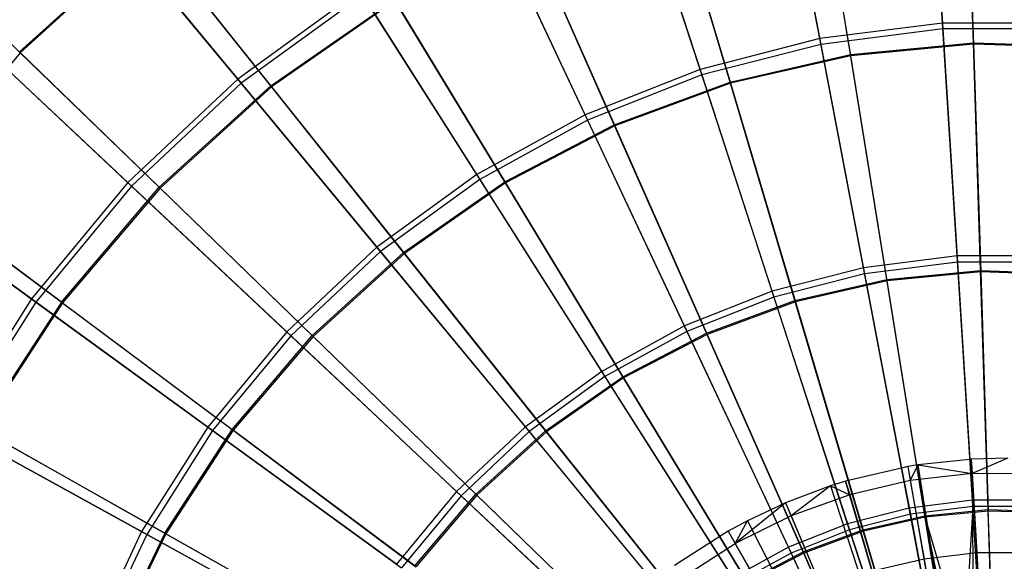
# Model space of a CAD drawing. Extents: x 0.2 to 40.1, y -6.7 to 6.7.
# Tile 92 of 256: x 3.622 to 5.181, y 4.153 to 5.01. Entities that reach past the tile are written whole.
import ezdxf

# ---------------------------------------------------------------- set-up
doc = ezdxf.new("R2010")
doc.units = 0
doc.header["$MEASUREMENT"] = 0
doc.layers.get('0').update_dxf_attribs({"color": 13, "linetype": 'CONTINUOUS'})

# ---------------------------------------------------------------- blocks, each defined once
blk = doc.blocks.new('SNOWBALL_XIV_PM3_STL')
at = {"color": 0}
for p, q in [((5.0832, 5.005, 11.5415), (5.0615, 5.3494, 11.7513)), ((5.0832, 5.005, 11.5415), (5.0615, 5.3494, 11.7513)), ((5.0621, 5.3409, 16.921), (5.0838, 4.9958, 17.1298)), ((5.0621, 5.3409, 16.921), (5.0838, 4.9958, 17.1298)), ((4.889, 4.9805, 11.5415), (4.8244, 5.3194, 11.7513)), ((4.889, 4.9805, 11.5415), (4.8244, 5.3194, 11.7513)), ((4.826, 5.3111, 16.921), (4.8908, 4.9714, 17.1298)), ((4.826, 5.3111, 16.921), (4.8908, 4.9714, 17.1298)), ((5.1322, 4.974, 11.5874), (5.1214, 5.3109, 11.7953)), ((5.1322, 4.974, 11.5874), (5.1214, 5.3109, 11.7953)), ((5.1214, 5.309, 16.877), (5.1322, 4.972, 17.0847)), ((5.1214, 5.309, 16.877), (5.1322, 4.972, 17.0847)), ((4.9376, 4.9553, 11.5874), (4.8839, 5.288, 11.7953)), ((4.9376, 4.9553, 11.5874), (4.8839, 5.288, 11.7953)), ((4.938, 4.9533, 17.0847), (4.8842, 5.2861, 16.877)), ((4.938, 4.9533, 17.0847), (4.8842, 5.2861, 16.877)), ((4.6995, 4.9318, 11.5415), (4.5929, 5.26, 11.7513)), ((4.6995, 4.9318, 11.5415), (4.5929, 5.26, 11.7513)), ((4.5955, 5.2519, 16.921), (4.7023, 4.9231, 17.1298)), ((4.5955, 5.2519, 16.921), (4.7023, 4.9231, 17.1298)), ((4.7471, 4.9118, 11.5874), (4.6512, 5.2349, 11.7953)), ((4.7471, 4.9118, 11.5874), (4.6512, 5.2349, 11.7953)), ((4.6517, 5.2331, 16.877), (4.7477, 4.9098, 17.0847)), ((4.6517, 5.2331, 16.877), (4.7477, 4.9098, 17.0847)), ((4.5175, 4.8597, 11.5415), (4.3706, 5.172, 11.7513)), ((4.5175, 4.8597, 11.5415), (4.3706, 5.172, 11.7513)), ((4.3742, 5.1643, 16.921), (4.5214, 4.8514, 17.1298)), ((4.3742, 5.1643, 16.921), (4.5214, 4.8514, 17.1298)), ((3.4266, 5.1488, 16.3422), (3.6234, 4.9582, 16.6281)), ((3.4266, 5.1488, 16.3422), (3.6234, 4.9582, 16.6281)), ((3.6222, 4.9594, 12.0444), (3.828, 5.1463, 12.0444)), ((3.6222, 4.9594, 12.0444), (3.828, 5.1463, 12.0444)), ((3.8291, 5.145, 16.6281), (3.6234, 4.9582, 16.6281)), ((3.8291, 5.145, 16.6281), (3.6234, 4.9582, 16.6281)), ((3.9678, 4.9163, 11.7513), (3.7667, 5.1593, 12.0036)), ((3.9678, 4.9163, 11.7513), (3.7667, 5.1593, 12.0036)), ((3.7716, 5.1534, 16.6698), (3.9732, 4.9098, 16.921)), ((3.7716, 5.1534, 16.6698), (3.9732, 4.9098, 16.921)), ((4.02, 4.9056, 11.7953), (3.828, 5.1463, 12.0444)), ((4.02, 4.9056, 11.7953), (3.828, 5.1463, 12.0444)), ((3.8291, 5.145, 16.6281), (4.0212, 4.9041, 16.877)), ((3.8291, 5.145, 16.6281), (4.0212, 4.9041, 16.877)), ((4.5637, 4.8443, 11.5874), (4.4273, 5.1525, 11.7953)), ((4.5637, 4.8443, 11.5874), (4.4273, 5.1525, 11.7953)), ((4.428, 5.1508, 16.877), (4.5645, 4.8424, 17.0847)), ((4.428, 5.1508, 16.877), (4.5645, 4.8424, 17.0847)), ((4.1611, 5.0568, 11.7513), (3.9678, 4.9163, 11.7513)), ((4.1611, 5.0568, 11.7513), (3.9678, 4.9163, 11.7513)), ((4.346, 4.7655, 11.5415), (4.1611, 5.0568, 11.7513)), ((4.346, 4.7655, 11.5415), (4.1611, 5.0568, 11.7513)), ((4.1657, 5.0497, 16.921), (3.9732, 4.9098, 16.921)), ((4.1657, 5.0497, 16.921), (3.9732, 4.9098, 16.921)), ((4.02, 4.9056, 11.7953), (4.2157, 5.0421, 11.7953)), ((4.02, 4.9056, 11.7953), (4.2157, 5.0421, 11.7953)), ((4.2167, 5.0405, 16.877), (4.0212, 4.9041, 16.877)), ((4.2167, 5.0405, 16.877), (4.0212, 4.9041, 16.877)), ((4.1657, 5.0497, 16.921), (4.351, 4.7577, 17.1298)), ((4.1657, 5.0497, 16.921), (4.351, 4.7577, 17.1298)), ((4.3904, 4.7539, 11.5874), (4.2157, 5.0421, 11.7953)), ((4.3904, 4.7539, 11.5874), (4.2157, 5.0421, 11.7953)), ((4.2167, 5.0405, 16.877), (4.3915, 4.7522, 17.0847)), ((4.2167, 5.0405, 16.877), (4.3915, 4.7522, 17.0847)), ((5.0832, 5.005, 11.5415), (4.889, 4.9805, 11.5415)), ((5.0832, 5.005, 11.5415), (4.889, 4.9805, 11.5415)), ((5.2789, 5.005, 11.5415), (5.0832, 5.005, 11.5415)), ((5.1064, 4.6366, 11.3774), (5.0832, 5.005, 11.5415)), ((5.1064, 4.6366, 11.3774), (5.0832, 5.005, 11.5415)), ((5.2789, 5.005, 11.5415), (5.0832, 5.005, 11.5415)), ((5.0838, 4.9958, 17.1298), (4.8908, 4.9714, 17.1298)), ((5.0838, 4.9958, 17.1298), (4.8908, 4.9714, 17.1298)), ((5.0838, 4.9958, 17.1298), (5.107, 4.6269, 17.2926)), ((5.2783, 4.9958, 17.1298), (5.0838, 4.9958, 17.1298)), ((5.0838, 4.9958, 17.1298), (5.107, 4.6269, 17.2926)), ((5.2783, 4.9958, 17.1298), (5.0838, 4.9958, 17.1298)), ((4.889, 4.9805, 11.5415), (4.6995, 4.9318, 11.5415)), ((4.889, 4.9805, 11.5415), (4.6995, 4.9318, 11.5415)), ((4.9582, 4.6179, 11.3774), (4.889, 4.9805, 11.5415)), ((4.9582, 4.6179, 11.3774), (4.889, 4.9805, 11.5415)), ((4.9376, 4.9553, 11.5874), (5.1322, 4.974, 11.5874)), ((4.9376, 4.9553, 11.5874), (5.1322, 4.974, 11.5874)), ((5.1437, 4.6135, 11.4239), (5.1322, 4.974, 11.5874)), ((5.1437, 4.6135, 11.4239), (5.1322, 4.974, 11.5874)), ((5.1322, 4.974, 11.5874), (5.3275, 4.9678, 11.5874)), ((5.1322, 4.974, 11.5874), (5.3275, 4.9678, 11.5874)), ((3.6234, 4.9582, 16.6281), (3.4433, 4.7466, 16.6281)), ((3.6234, 4.9582, 16.6281), (3.4433, 4.7466, 16.6281)), ((3.7935, 4.7527, 11.7513), (3.5636, 4.9686, 12.0036)), ((3.7935, 4.7527, 11.7513), (3.5636, 4.9686, 12.0036)), ((3.5692, 4.9633, 16.6698), (3.7997, 4.7469, 16.921)), ((3.5692, 4.9633, 16.6698), (3.7997, 4.7469, 16.921)), ((3.6222, 4.9594, 12.0444), (3.8434, 4.7452, 11.7953)), ((3.6222, 4.9594, 12.0444), (3.8434, 4.7452, 11.7953)), ((3.6234, 4.9582, 16.6281), (3.8447, 4.7439, 16.877)), ((3.6234, 4.9582, 16.6281), (3.8447, 4.7439, 16.877)), ((4.8908, 4.9714, 17.1298), (4.7023, 4.9231, 17.1298)), ((4.8908, 4.9714, 17.1298), (4.7023, 4.9231, 17.1298)), ((4.8908, 4.9714, 17.1298), (4.96, 4.6084, 17.2926)), ((4.8908, 4.9714, 17.1298), (4.96, 4.6084, 17.2926)), ((5.1322, 4.972, 17.0847), (4.938, 4.9533, 17.0847)), ((5.1322, 4.972, 17.0847), (4.938, 4.9533, 17.0847)), ((5.3273, 4.9658, 17.0847), (5.1322, 4.972, 17.0847)), ((5.1322, 4.972, 17.0847), (5.1438, 4.6114, 17.2479)), ((5.1322, 4.972, 17.0847), (5.1438, 4.6114, 17.2479)), ((5.3273, 4.9658, 17.0847), (5.1322, 4.972, 17.0847)), ((4.7471, 4.9118, 11.5874), (4.9376, 4.9553, 11.5874)), ((4.7471, 4.9118, 11.5874), (4.9376, 4.9553, 11.5874)), ((4.938, 4.9533, 17.0847), (4.7477, 4.9098, 17.0847)), ((4.938, 4.9533, 17.0847), (4.7477, 4.9098, 17.0847)), ((4.9952, 4.5992, 11.4239), (4.9376, 4.9553, 11.5874)), ((4.9952, 4.5992, 11.4239), (4.9376, 4.9553, 11.5874)), ((4.9956, 4.5971, 17.2479), (4.938, 4.9533, 17.0847)), ((4.9956, 4.5971, 17.2479), (4.938, 4.9533, 17.0847)), ((4.6995, 4.9318, 11.5415), (4.5175, 4.8597, 11.5415)), ((4.6995, 4.9318, 11.5415), (4.5175, 4.8597, 11.5415)), ((4.8135, 4.5808, 11.3774), (4.6995, 4.9318, 11.5415)), ((4.8135, 4.5808, 11.3774), (4.6995, 4.9318, 11.5415)), ((3.9678, 4.9163, 11.7513), (3.7935, 4.7527, 11.7513)), ((3.9678, 4.9163, 11.7513), (3.7935, 4.7527, 11.7513)), ((4.1877, 4.6504, 11.5415), (3.9678, 4.9163, 11.7513)), ((4.1877, 4.6504, 11.5415), (3.9678, 4.9163, 11.7513)), ((4.7023, 4.9231, 17.1298), (4.5214, 4.8514, 17.1298)), ((4.7023, 4.9231, 17.1298), (4.5214, 4.8514, 17.1298)), ((4.5637, 4.8443, 11.5874), (4.7471, 4.9118, 11.5874)), ((4.5637, 4.8443, 11.5874), (4.7471, 4.9118, 11.5874)), ((4.7023, 4.9231, 17.1298), (4.8165, 4.5715, 17.2926)), ((4.7023, 4.9231, 17.1298), (4.8165, 4.5715, 17.2926)), ((4.8497, 4.566, 11.4239), (4.7471, 4.9118, 11.5874)), ((4.8497, 4.566, 11.4239), (4.7471, 4.9118, 11.5874)), ((3.9732, 4.9098, 16.921), (3.7997, 4.7469, 16.921)), ((3.9732, 4.9098, 16.921), (3.7997, 4.7469, 16.921)), ((3.8434, 4.7452, 11.7953), (4.02, 4.9056, 11.7953)), ((3.8434, 4.7452, 11.7953), (4.02, 4.9056, 11.7953)), ((4.0212, 4.9041, 16.877), (3.8447, 4.7439, 16.877)), ((4.0212, 4.9041, 16.877), (3.8447, 4.7439, 16.877)), ((3.9732, 4.9098, 16.921), (4.1936, 4.6434, 17.1298)), ((3.9732, 4.9098, 16.921), (4.1936, 4.6434, 17.1298)), ((4.2301, 4.6421, 11.5874), (4.02, 4.9056, 11.7953)), ((4.2301, 4.6421, 11.5874), (4.02, 4.9056, 11.7953)), ((4.0212, 4.9041, 16.877), (4.2314, 4.6405, 17.0847)), ((4.0212, 4.9041, 16.877), (4.2314, 4.6405, 17.0847)), ((4.7477, 4.9098, 17.0847), (4.5645, 4.8424, 17.0847)), ((4.7477, 4.9098, 17.0847), (4.5645, 4.8424, 17.0847)), ((4.7477, 4.9098, 17.0847), (4.8504, 4.5639, 17.2479)), ((4.7477, 4.9098, 17.0847), (4.8504, 4.5639, 17.2479)), ((4.5175, 4.8597, 11.5415), (4.346, 4.7655, 11.5415)), ((4.5175, 4.8597, 11.5415), (4.346, 4.7655, 11.5415)), ((4.5214, 4.8514, 17.1298), (4.351, 4.7577, 17.1298)), ((4.5214, 4.8514, 17.1298), (4.351, 4.7577, 17.1298)), ((4.6747, 4.5258, 11.3774), (4.5175, 4.8597, 11.5415)), ((4.6747, 4.5258, 11.3774), (4.5175, 4.8597, 11.5415)), ((4.5214, 4.8514, 17.1298), (4.6788, 4.517, 17.2926)), ((4.5214, 4.8514, 17.1298), (4.6788, 4.517, 17.2926)), ((4.3904, 4.7539, 11.5874), (4.5637, 4.8443, 11.5874)), ((4.3904, 4.7539, 11.5874), (4.5637, 4.8443, 11.5874)), ((4.5645, 4.8424, 17.0847), (4.3915, 4.7522, 17.0847)), ((4.5645, 4.8424, 17.0847), (4.3915, 4.7522, 17.0847)), ((4.7097, 4.5145, 11.4239), (4.5637, 4.8443, 11.5874)), ((4.7097, 4.5145, 11.4239), (4.5637, 4.8443, 11.5874)), ((4.5645, 4.8424, 17.0847), (4.7106, 4.5125, 17.2479)), ((4.5645, 4.8424, 17.0847), (4.7106, 4.5125, 17.2479)), ((4.346, 4.7655, 11.5415), (4.1877, 4.6504, 11.5415)), ((4.346, 4.7655, 11.5415), (4.1877, 4.6504, 11.5415)), ((4.351, 4.7577, 17.1298), (4.1936, 4.6434, 17.1298)), ((4.351, 4.7577, 17.1298), (4.1936, 4.6434, 17.1298)), ((4.5438, 4.4538, 11.3774), (4.346, 4.7655, 11.5415)), ((4.5438, 4.4538, 11.3774), (4.346, 4.7655, 11.5415)), ((4.351, 4.7577, 17.1298), (4.549, 4.4456, 17.2926)), ((4.351, 4.7577, 17.1298), (4.549, 4.4456, 17.2926)), ((3.6411, 4.5685, 11.7513), (3.386, 4.7539, 12.0036)), ((3.6411, 4.5685, 11.7513), (3.386, 4.7539, 12.0036)), ((3.3922, 4.7494, 16.6698), (3.648, 4.5635, 16.921)), ((3.3922, 4.7494, 16.6698), (3.648, 4.5635, 16.921)), ((3.6887, 4.5635, 11.7953), (3.4419, 4.7476, 12.0444)), ((3.6887, 4.5635, 11.7953), (3.4419, 4.7476, 12.0444)), ((3.4433, 4.7466, 16.6281), (3.6902, 4.5624, 16.877)), ((3.4433, 4.7466, 16.6281), (3.6902, 4.5624, 16.877)), ((3.7935, 4.7527, 11.7513), (3.6411, 4.5685, 11.7513)), ((3.7935, 4.7527, 11.7513), (3.6411, 4.5685, 11.7513)), ((3.7997, 4.7469, 16.921), (3.648, 4.5635, 16.921)), ((3.7997, 4.7469, 16.921), (3.648, 4.5635, 16.921)), ((3.6887, 4.5635, 11.7953), (3.8434, 4.7452, 11.7953)), ((3.6887, 4.5635, 11.7953), (3.8434, 4.7452, 11.7953)), ((3.8447, 4.7439, 16.877), (3.6902, 4.5624, 16.877)), ((3.8447, 4.7439, 16.877), (3.6902, 4.5624, 16.877)), ((4.0451, 4.5165, 11.5415), (3.7935, 4.7527, 11.7513)), ((4.0451, 4.5165, 11.5415), (3.7935, 4.7527, 11.7513)), ((3.7997, 4.7469, 16.921), (4.0517, 4.5102, 17.1298)), ((3.7997, 4.7469, 16.921), (4.0517, 4.5102, 17.1298)), ((4.0855, 4.5107, 11.5874), (3.8434, 4.7452, 11.7953)), ((4.0855, 4.5107, 11.5874), (3.8434, 4.7452, 11.7953)), ((3.8447, 4.7439, 16.877), (4.0869, 4.5093, 17.0847)), ((3.8447, 4.7439, 16.877), (4.0869, 4.5093, 17.0847)), ((4.2301, 4.6421, 11.5874), (4.3904, 4.7539, 11.5874)), ((4.2301, 4.6421, 11.5874), (4.3904, 4.7539, 11.5874)), ((4.3915, 4.7522, 17.0847), (4.2314, 4.6405, 17.0847)), ((4.3915, 4.7522, 17.0847), (4.2314, 4.6405, 17.0847)), ((4.5774, 4.4455, 11.4239), (4.3904, 4.7539, 11.5874)), ((4.5774, 4.4455, 11.4239), (4.3904, 4.7539, 11.5874)), ((4.3915, 4.7522, 17.0847), (4.5785, 4.4436, 17.2479)), ((4.3915, 4.7522, 17.0847), (4.5785, 4.4436, 17.2479)), ((4.1877, 4.6504, 11.5415), (4.0451, 4.5165, 11.5415)), ((4.1877, 4.6504, 11.5415), (4.0451, 4.5165, 11.5415)), ((4.423, 4.3661, 11.3774), (4.1877, 4.6504, 11.5415)), ((4.423, 4.3661, 11.3774), (4.1877, 4.6504, 11.5415)), ((4.1936, 4.6434, 17.1298), (4.0517, 4.5102, 17.1298)), ((4.1936, 4.6434, 17.1298), (4.0517, 4.5102, 17.1298)), ((4.0855, 4.5107, 11.5874), (4.2301, 4.6421, 11.5874)), ((4.0855, 4.5107, 11.5874), (4.2301, 4.6421, 11.5874)), ((4.2314, 4.6405, 17.0847), (4.0869, 4.5093, 17.0847)), ((4.2314, 4.6405, 17.0847), (4.0869, 4.5093, 17.0847)), ((4.1936, 4.6434, 17.1298), (4.4292, 4.3586, 17.2926)), ((4.1936, 4.6434, 17.1298), (4.4292, 4.3586, 17.2926)), ((4.455, 4.3601, 11.4239), (4.2301, 4.6421, 11.5874)), ((4.455, 4.3601, 11.4239), (4.2301, 4.6421, 11.5874)), ((4.2314, 4.6405, 17.0847), (4.4564, 4.3584, 17.2479)), ((4.2314, 4.6405, 17.0847), (4.4564, 4.3584, 17.2479)), ((5.1064, 4.6366, 11.3774), (4.9582, 4.6179, 11.3774)), ((5.1064, 4.6366, 11.3774), (4.9582, 4.6179, 11.3774)), ((5.2557, 4.6366, 11.3774), (5.1064, 4.6366, 11.3774)), ((5.1307, 4.2504, 11.262), (5.1064, 4.6366, 11.3774)), ((5.2557, 4.6366, 11.3774), (5.1064, 4.6366, 11.3774)), ((5.1307, 4.2504, 11.262), (5.1064, 4.6366, 11.3774)), ((4.9582, 4.6179, 11.3774), (4.8135, 4.5808, 11.3774)), ((4.9582, 4.6179, 11.3774), (4.8135, 4.5808, 11.3774)), ((5.0307, 4.2377, 11.262), (4.9582, 4.6179, 11.3774)), ((5.0307, 4.2377, 11.262), (4.9582, 4.6179, 11.3774)), ((5.107, 4.6269, 17.2926), (4.96, 4.6084, 17.2926)), ((5.107, 4.6269, 17.2926), (4.96, 4.6084, 17.2926)), ((5.2551, 4.6269, 17.2926), (5.107, 4.6269, 17.2926)), ((5.107, 4.6269, 17.2926), (5.1266, 4.3147, 17.3851)), ((5.107, 4.6269, 17.2926), (5.1266, 4.3147, 17.3851)), ((5.2551, 4.6269, 17.2926), (5.107, 4.6269, 17.2926)), ((4.96, 4.6084, 17.2926), (4.8165, 4.5715, 17.2926)), ((4.96, 4.6084, 17.2926), (4.8165, 4.5715, 17.2926)), ((4.8497, 4.566, 11.4239), (4.9952, 4.5992, 11.4239)), ((4.8497, 4.566, 11.4239), (4.9952, 4.5992, 11.4239)), ((4.96, 4.6084, 17.2926), (5.0187, 4.3009, 17.3851)), ((4.96, 4.6084, 17.2926), (5.0187, 4.3009, 17.3851)), ((4.9952, 4.5992, 11.4239), (5.1437, 4.6135, 11.4239)), ((4.9952, 4.5992, 11.4239), (5.1437, 4.6135, 11.4239)), ((5.0556, 4.2255, 11.3075), (4.9952, 4.5992, 11.4239)), ((5.0556, 4.2255, 11.3075), (4.9952, 4.5992, 11.4239)), ((5.1438, 4.6114, 17.2479), (4.9956, 4.5971, 17.2479)), ((5.1438, 4.6114, 17.2479), (4.9956, 4.5971, 17.2479)), ((5.1559, 4.2352, 11.3075), (5.1437, 4.6135, 11.4239)), ((5.1559, 4.2352, 11.3075), (5.1437, 4.6135, 11.4239)), ((5.1437, 4.6135, 11.4239), (5.2929, 4.6087, 11.4239)), ((5.1437, 4.6135, 11.4239), (5.2929, 4.6087, 11.4239)), ((5.1438, 4.6114, 17.2479), (5.1559, 4.2329, 17.364)), ((5.2927, 4.6066, 17.2479), (5.1438, 4.6114, 17.2479)), ((5.1438, 4.6114, 17.2479), (5.1559, 4.2329, 17.364)), ((5.2927, 4.6066, 17.2479), (5.1438, 4.6114, 17.2479)), ((4.9956, 4.5971, 17.2479), (4.8504, 4.5639, 17.2479)), ((4.9956, 4.5971, 17.2479), (4.8504, 4.5639, 17.2479)), ((5.056, 4.2233, 17.364), (4.9956, 4.5971, 17.2479)), ((5.056, 4.2233, 17.364), (4.9956, 4.5971, 17.2479)), ((3.6411, 4.5685, 11.7513), (3.5131, 4.3667, 11.7513)), ((3.6411, 4.5685, 11.7513), (3.5131, 4.3667, 11.7513)), ((3.9203, 4.3657, 11.5415), (3.6411, 4.5685, 11.7513)), ((3.9203, 4.3657, 11.5415), (3.6411, 4.5685, 11.7513)), ((4.8135, 4.5808, 11.3774), (4.6747, 4.5258, 11.3774)), ((4.8135, 4.5808, 11.3774), (4.6747, 4.5258, 11.3774)), ((4.8165, 4.5715, 17.2926), (4.6788, 4.517, 17.2926)), ((4.8165, 4.5715, 17.2926), (4.6788, 4.517, 17.2926)), ((4.9331, 4.2127, 11.262), (4.8135, 4.5808, 11.3774)), ((4.9331, 4.2127, 11.262), (4.8135, 4.5808, 11.3774)), ((4.8165, 4.5715, 17.2926), (4.913, 4.2748, 17.385)), ((4.8165, 4.5715, 17.2926), (4.913, 4.2748, 17.385)), ((3.648, 4.5635, 16.921), (3.5205, 4.3626, 16.921)), ((3.648, 4.5635, 16.921), (3.5205, 4.3626, 16.921)), ((3.6887, 4.5635, 11.7953), (3.5585, 4.3635, 11.7953)), ((3.6887, 4.5635, 11.7953), (3.5585, 4.3635, 11.7953)), ((3.6902, 4.5624, 16.877), (3.5602, 4.3626, 16.877)), ((3.6902, 4.5624, 16.877), (3.5602, 4.3626, 16.877)), ((3.648, 4.5635, 16.921), (3.9277, 4.3603, 17.1298)), ((3.648, 4.5635, 16.921), (3.9277, 4.3603, 17.1298)), ((3.6887, 4.5635, 11.7953), (3.9588, 4.3619, 11.5874)), ((3.6887, 4.5635, 11.7953), (3.9588, 4.3619, 11.5874)), ((3.6902, 4.5624, 16.877), (3.9604, 4.3607, 17.0847)), ((3.6902, 4.5624, 16.877), (3.9604, 4.3607, 17.0847)), ((4.7097, 4.5145, 11.4239), (4.8497, 4.566, 11.4239)), ((4.7097, 4.5145, 11.4239), (4.8497, 4.566, 11.4239)), ((4.8504, 4.5639, 17.2479), (4.7106, 4.5125, 17.2479)), ((4.8504, 4.5639, 17.2479), (4.7106, 4.5125, 17.2479)), ((4.9574, 4.2031, 11.3075), (4.8497, 4.566, 11.4239)), ((4.9574, 4.2031, 11.3075), (4.8497, 4.566, 11.4239)), ((4.8504, 4.5639, 17.2479), (4.9581, 4.201, 17.364)), ((4.8504, 4.5639, 17.2479), (4.9581, 4.201, 17.364)), ((4.6747, 4.5258, 11.3774), (4.5438, 4.4538, 11.3774)), ((4.6747, 4.5258, 11.3774), (4.5438, 4.4538, 11.3774)), ((4.8395, 4.1756, 11.262), (4.6747, 4.5258, 11.3774)), ((4.8395, 4.1756, 11.262), (4.6747, 4.5258, 11.3774)), ((4.0451, 4.5165, 11.5415), (3.9203, 4.3657, 11.5415)), ((4.0451, 4.5165, 11.5415), (3.9203, 4.3657, 11.5415)), ((4.0517, 4.5102, 17.1298), (3.9277, 4.3603, 17.1298)), ((4.0517, 4.5102, 17.1298), (3.9277, 4.3603, 17.1298)), ((3.9588, 4.3619, 11.5874), (4.0855, 4.5107, 11.5874)), ((3.9588, 4.3619, 11.5874), (4.0855, 4.5107, 11.5874)), ((4.0869, 4.5093, 17.0847), (3.9604, 4.3607, 17.0847)), ((4.0869, 4.5093, 17.0847), (3.9604, 4.3607, 17.0847)), ((4.3141, 4.2638, 11.3774), (4.0451, 4.5165, 11.5415)), ((4.3141, 4.2638, 11.3774), (4.0451, 4.5165, 11.5415)), ((4.0517, 4.5102, 17.1298), (4.3212, 4.2572, 17.2926)), ((4.0517, 4.5102, 17.1298), (4.3212, 4.2572, 17.2926)), ((4.3446, 4.2598, 11.4239), (4.0855, 4.5107, 11.5874)), ((4.3446, 4.2598, 11.4239), (4.0855, 4.5107, 11.5874)), ((4.0869, 4.5093, 17.0847), (4.3461, 4.2583, 17.2479)), ((4.0869, 4.5093, 17.0847), (4.3461, 4.2583, 17.2479)), ((4.6788, 4.517, 17.2926), (4.549, 4.4456, 17.2926)), ((4.6788, 4.517, 17.2926), (4.549, 4.4456, 17.2926)), ((4.5774, 4.4455, 11.4239), (4.7097, 4.5145, 11.4239)), ((4.5774, 4.4455, 11.4239), (4.7097, 4.5145, 11.4239)), ((4.7106, 4.5125, 17.2479), (4.5785, 4.4436, 17.2479)), ((4.7106, 4.5125, 17.2479), (4.5785, 4.4436, 17.2479)), ((4.6788, 4.517, 17.2926), (4.8115, 4.235, 17.3849)), ((4.6788, 4.517, 17.2926), (4.8115, 4.235, 17.3849)), ((4.8629, 4.1683, 11.3075), (4.7097, 4.5145, 11.4239)), ((4.8629, 4.1683, 11.3075), (4.7097, 4.5145, 11.4239)), ((4.7106, 4.5125, 17.2479), (4.8638, 4.1663, 17.364)), ((4.7106, 4.5125, 17.2479), (4.8638, 4.1663, 17.364)), ((4.5438, 4.4538, 11.3774), (4.423, 4.3661, 11.3774)), ((4.5438, 4.4538, 11.3774), (4.423, 4.3661, 11.3774)), ((4.549, 4.4456, 17.2926), (4.4292, 4.3586, 17.2926)), ((4.549, 4.4456, 17.2926), (4.4292, 4.3586, 17.2926)), ((4.455, 4.3601, 11.4239), (4.5774, 4.4455, 11.4239)), ((4.455, 4.3601, 11.4239), (4.5774, 4.4455, 11.4239)), ((4.5785, 4.4436, 17.2479), (4.4564, 4.3584, 17.2479)), ((4.5785, 4.4436, 17.2479), (4.4564, 4.3584, 17.2479)), ((4.7512, 4.1271, 11.262), (4.5438, 4.4538, 11.3774)), ((4.7512, 4.1271, 11.262), (4.5438, 4.4538, 11.3774)), ((4.549, 4.4456, 17.2926), (4.7566, 4.1186, 17.4067)), ((4.549, 4.4456, 17.2926), (4.7566, 4.1186, 17.4067)), ((4.7737, 4.1217, 11.3075), (4.5774, 4.4455, 11.4239)), ((4.7737, 4.1217, 11.3075), (4.5774, 4.4455, 11.4239)), ((4.5785, 4.4436, 17.2479), (4.7748, 4.1198, 17.364)), ((4.5785, 4.4436, 17.2479), (4.7748, 4.1198, 17.364)), ((3.8155, 4.2004, 11.5415), (3.5131, 4.3667, 11.7513)), ((3.8155, 4.2004, 11.5415), (3.5131, 4.3667, 11.7513)), ((3.9203, 4.3657, 11.5415), (3.8155, 4.2004, 11.5415)), ((3.9203, 4.3657, 11.5415), (3.8155, 4.2004, 11.5415)), ((4.2189, 4.1487, 11.3774), (3.9203, 4.3657, 11.5415)), ((4.2189, 4.1487, 11.3774), (3.9203, 4.3657, 11.5415)), ((4.423, 4.3661, 11.3774), (4.3141, 4.2638, 11.3774)), ((4.423, 4.3661, 11.3774), (4.3141, 4.2638, 11.3774)), ((4.6697, 4.0679, 11.262), (4.423, 4.3661, 11.3774)), ((4.6697, 4.0679, 11.262), (4.423, 4.3661, 11.3774)), ((3.5205, 4.3626, 16.921), (3.8235, 4.196, 17.1298)), ((3.5205, 4.3626, 16.921), (3.8235, 4.196, 17.1298)), ((3.8522, 4.1981, 11.5874), (3.5585, 4.3635, 11.7953)), ((3.8522, 4.1981, 11.5874), (3.5585, 4.3635, 11.7953)), ((3.5602, 4.3626, 16.877), (3.8539, 4.1971, 17.0847)), ((3.5602, 4.3626, 16.877), (3.8539, 4.1971, 17.0847)), ((3.9277, 4.3603, 17.1298), (3.8235, 4.196, 17.1298)), ((3.9277, 4.3603, 17.1298), (3.8235, 4.196, 17.1298)), ((3.8522, 4.1981, 11.5874), (3.9588, 4.3619, 11.5874)), ((3.8522, 4.1981, 11.5874), (3.9588, 4.3619, 11.5874)), ((3.9604, 4.3607, 17.0847), (3.8539, 4.1971, 17.0847)), ((3.9604, 4.3607, 17.0847), (3.8539, 4.1971, 17.0847)), ((3.9277, 4.3603, 17.1298), (4.2268, 4.143, 17.2926)), ((3.9277, 4.3603, 17.1298), (4.2268, 4.143, 17.2926)), ((4.2479, 4.1462, 11.4239), (3.9588, 4.3619, 11.5874)), ((4.2479, 4.1462, 11.4239), (3.9588, 4.3619, 11.5874)), ((3.9604, 4.3607, 17.0847), (4.2496, 4.1449, 17.2479)), ((3.9604, 4.3607, 17.0847), (4.2496, 4.1449, 17.2479)), ((4.4292, 4.3586, 17.2926), (4.3212, 4.2572, 17.2926)), ((4.4292, 4.3586, 17.2926), (4.3212, 4.2572, 17.2926)), ((4.3446, 4.2598, 11.4239), (4.455, 4.3601, 11.4239)), ((4.3446, 4.2598, 11.4239), (4.455, 4.3601, 11.4239)), ((4.4564, 4.3584, 17.2479), (4.3461, 4.2583, 17.2479)), ((4.4564, 4.3584, 17.2479), (4.3461, 4.2583, 17.2479)), ((4.4292, 4.3586, 17.2926), (4.6761, 4.0601, 17.4067)), ((4.4292, 4.3586, 17.2926), (4.6761, 4.0601, 17.4067)), ((4.6911, 4.0641, 11.3075), (4.455, 4.3601, 11.4239)), ((4.6911, 4.0641, 11.3075), (4.455, 4.3601, 11.4239)), ((4.4564, 4.3584, 17.2479), (4.6925, 4.0624, 17.364)), ((4.4564, 4.3584, 17.2479), (4.6925, 4.0624, 17.364)), ((5.0285, 4.3033, 17.3854), (5.0187, 4.3009, 17.3851)), ((5.0285, 4.3033, 17.3854), (5.0187, 4.3009, 17.3851)), ((5.0445, 4.306, 17.3854), (5.0285, 4.3033, 17.3854)), ((5.0445, 4.306, 17.3854), (5.0285, 4.3033, 17.3854)), ((5.0285, 4.3033, 17.3854), (5.0324, 4.2812, 17.3959)), ((5.0285, 4.3033, 17.3854), (5.0324, 4.2812, 17.3959)), ((5.0285, 4.3033, 17.3854), (5.1502, 3.6072, 17.6019)), ((5.0285, 4.3033, 17.3854), (5.1502, 3.6072, 17.6019)), ((5.0445, 4.306, 17.3854), (5.0324, 4.2812, 17.3959)), ((5.0445, 4.306, 17.3854), (5.0324, 4.2812, 17.3959)), ((5.1266, 4.3147, 17.3851), (5.0445, 4.306, 17.3854)), ((5.1266, 4.3147, 17.3851), (5.0445, 4.306, 17.3854)), ((5.0445, 4.306, 17.3854), (5.1303, 4.2926, 17.3959)), ((5.0445, 4.306, 17.3854), (5.1303, 4.2926, 17.3959)), ((5.0445, 4.306, 17.3854), (5.1534, 3.6077, 17.6019)), ((5.0445, 4.306, 17.3854), (5.1534, 3.6077, 17.6019)), ((5.129, 4.315, 17.3854), (5.1266, 4.3147, 17.3851)), ((5.129, 4.315, 17.3854), (5.1266, 4.3147, 17.3851)), ((5.1266, 4.3147, 17.3851), (5.1313, 4.2403, 17.4067)), ((5.1266, 4.3147, 17.3851), (5.1313, 4.2403, 17.4067)), ((5.1867, 4.3165, 17.3854), (5.129, 4.315, 17.3854)), ((5.1867, 4.3165, 17.3854), (5.129, 4.315, 17.3854)), ((5.129, 4.315, 17.3854), (5.1303, 4.2926, 17.3959)), ((5.129, 4.315, 17.3854), (5.1303, 4.2926, 17.3959)), ((5.129, 4.315, 17.3854), (5.1705, 3.6095, 17.6019)), ((5.129, 4.315, 17.3854), (5.1705, 3.6095, 17.6019)), ((5.1867, 4.3165, 17.3854), (5.1303, 4.2926, 17.3959)), ((5.1867, 4.3165, 17.3854), (5.1303, 4.2926, 17.3959)), ((5.0187, 4.3009, 17.3851), (4.93, 4.2802, 17.3854)), ((5.0187, 4.3009, 17.3851), (4.93, 4.2802, 17.3854)), ((5.0187, 4.3009, 17.3851), (5.0326, 4.2278, 17.4067)), ((5.0187, 4.3009, 17.3851), (5.0326, 4.2278, 17.4067)), ((5.1303, 4.2926, 17.3959), (5.0324, 4.2812, 17.3959)), ((5.1303, 4.2926, 17.3959), (5.0324, 4.2812, 17.3959)), ((5.1303, 4.2926, 17.3959), (5.2289, 4.2927, 17.3959)), ((5.1303, 4.2926, 17.3959), (5.2289, 4.2927, 17.3959)), ((5.1303, 4.2926, 17.3959), (5.1377, 4.1668, 17.45)), ((5.1303, 4.2926, 17.3959), (5.1377, 4.1668, 17.45)), ((4.9059, 4.2727, 17.3854), (4.8348, 4.2461, 17.3854)), ((4.9059, 4.2727, 17.3854), (4.8348, 4.2461, 17.3854)), ((4.9059, 4.2727, 17.3854), (4.8436, 4.2254, 17.3959)), ((4.9059, 4.2727, 17.3854), (4.8436, 4.2254, 17.3959)), ((4.913, 4.2748, 17.385), (4.9059, 4.2727, 17.3854)), ((4.913, 4.2748, 17.385), (4.9059, 4.2727, 17.3854)), ((4.9059, 4.2727, 17.3854), (4.9364, 4.2587, 17.3959)), ((4.9059, 4.2727, 17.3854), (4.9364, 4.2587, 17.3959)), ((4.9059, 4.2727, 17.3854), (5.1254, 3.601, 17.6019)), ((4.9059, 4.2727, 17.3854), (5.1254, 3.601, 17.6019)), ((4.93, 4.2802, 17.3854), (4.913, 4.2748, 17.385)), ((4.93, 4.2802, 17.3854), (4.913, 4.2748, 17.385)), ((4.913, 4.2748, 17.385), (4.9363, 4.2031, 17.4067)), ((4.913, 4.2748, 17.385), (4.9363, 4.2031, 17.4067)), ((4.93, 4.2802, 17.3854), (4.9364, 4.2587, 17.3959)), ((4.93, 4.2802, 17.3854), (4.9364, 4.2587, 17.3959)), ((5.1303, 3.6025, 17.6019), (4.93, 4.2802, 17.3854)), ((5.1303, 3.6025, 17.6019), (4.93, 4.2802, 17.3854)), ((5.0324, 4.2812, 17.3959), (4.9364, 4.2587, 17.3959)), ((5.0324, 4.2812, 17.3959), (4.9364, 4.2587, 17.3959)), ((5.0324, 4.2812, 17.3959), (5.0541, 4.157, 17.45)), ((5.0324, 4.2812, 17.3959), (5.0541, 4.157, 17.45)), ((4.3141, 4.2638, 11.3774), (4.2189, 4.1487, 11.3774)), ((4.3141, 4.2638, 11.3774), (4.2189, 4.1487, 11.3774)), ((4.3212, 4.2572, 17.2926), (4.2268, 4.143, 17.2926)), ((4.3212, 4.2572, 17.2926), (4.2268, 4.143, 17.2926)), ((4.2479, 4.1462, 11.4239), (4.3446, 4.2598, 11.4239)), ((4.2479, 4.1462, 11.4239), (4.3446, 4.2598, 11.4239)), ((4.3461, 4.2583, 17.2479), (4.2496, 4.1449, 17.2479)), ((4.3461, 4.2583, 17.2479), (4.2496, 4.1449, 17.2479)), ((4.5962, 3.9989, 11.262), (4.3141, 4.2638, 11.3774)), ((4.5962, 3.9989, 11.262), (4.3141, 4.2638, 11.3774)), ((4.3212, 4.2572, 17.2926), (4.6036, 3.992, 17.4067)), ((4.3212, 4.2572, 17.2926), (4.6036, 3.992, 17.4067)), ((4.6165, 3.9964, 11.3075), (4.3446, 4.2598, 11.4239)), ((4.6165, 3.9964, 11.3075), (4.3446, 4.2598, 11.4239)), ((4.3461, 4.2583, 17.2479), (4.6181, 3.9949, 17.364)), ((4.3461, 4.2583, 17.2479), (4.6181, 3.9949, 17.364)), ((4.9364, 4.2587, 17.3959), (4.8436, 4.2254, 17.3959)), ((4.9364, 4.2587, 17.3959), (4.8436, 4.2254, 17.3959)), ((4.9364, 4.2587, 17.3959), (4.9721, 4.1378, 17.45)), ((4.9364, 4.2587, 17.3959), (4.9721, 4.1378, 17.45)), ((4.8348, 4.2461, 17.3854), (4.7552, 4.1818, 17.3959)), ((4.8348, 4.2461, 17.3854), (4.7552, 4.1818, 17.3959)), ((4.8348, 4.2461, 17.3854), (4.8115, 4.235, 17.3849)), ((4.8348, 4.2461, 17.3854), (4.8115, 4.235, 17.3849)), ((4.8348, 4.2461, 17.3854), (4.8436, 4.2254, 17.3959)), ((4.8348, 4.2461, 17.3854), (4.8436, 4.2254, 17.3959)), ((4.8348, 4.2461, 17.3854), (5.111, 3.5956, 17.6019)), ((4.8348, 4.2461, 17.3854), (5.111, 3.5956, 17.6019)), ((5.1307, 4.2504, 11.262), (5.0307, 4.2377, 11.262)), ((5.1307, 4.2504, 11.262), (5.0307, 4.2377, 11.262)), ((5.1313, 4.2403, 17.4067), (5.0326, 4.2278, 17.4067)), ((5.1313, 4.2403, 17.4067), (5.0326, 4.2278, 17.4067)), ((5.1313, 4.2403, 17.4067), (5.1073, 3.8361, 17.4704)), ((5.1313, 4.2403, 17.4067), (5.1073, 3.8361, 17.4704)), ((5.2314, 4.2504, 11.262), (5.1307, 4.2504, 11.262)), ((5.1557, 3.8526, 11.197), (5.1307, 4.2504, 11.262)), ((5.2314, 4.2504, 11.262), (5.1307, 4.2504, 11.262)), ((5.1557, 3.8526, 11.197), (5.1307, 4.2504, 11.262)), ((5.1336, 3.8402, 17.4704), (5.1313, 4.2403, 17.4067)), ((5.2308, 4.2403, 17.4067), (5.1313, 4.2403, 17.4067)), ((5.1564, 3.8423, 17.4704), (5.1313, 4.2403, 17.4067)), ((5.1336, 3.8402, 17.4704), (5.1313, 4.2403, 17.4067)), ((5.2308, 4.2403, 17.4067), (5.1313, 4.2403, 17.4067)), ((5.1564, 3.8423, 17.4704), (5.1313, 4.2403, 17.4067)), ((4.8436, 4.2254, 17.3959), (4.7552, 4.1818, 17.3959)), ((4.8436, 4.2254, 17.3959), (4.7552, 4.1818, 17.3959)), ((4.8115, 4.235, 17.3849), (4.7744, 4.2177, 17.3854)), ((4.8115, 4.235, 17.3849), (4.7744, 4.2177, 17.3854)), ((4.8115, 4.235, 17.3849), (4.8438, 4.1665, 17.4067)), ((4.8115, 4.235, 17.3849), (4.8438, 4.1665, 17.4067)), ((4.8436, 4.2254, 17.3959), (4.8929, 4.1094, 17.45)), ((4.8436, 4.2254, 17.3959), (4.8929, 4.1094, 17.45)), ((5.0307, 4.2377, 11.262), (4.9331, 4.2127, 11.262)), ((5.0307, 4.2377, 11.262), (4.9331, 4.2127, 11.262)), ((5.0326, 4.2278, 17.4067), (4.9363, 4.2031, 17.4067)), ((5.0326, 4.2278, 17.4067), (4.9363, 4.2031, 17.4067)), ((4.9574, 4.2031, 11.3075), (5.0556, 4.2255, 11.3075)), ((4.9574, 4.2031, 11.3075), (5.0556, 4.2255, 11.3075)), ((5.1054, 3.8462, 11.197), (5.0307, 4.2377, 11.262)), ((5.1054, 3.8462, 11.197), (5.0307, 4.2377, 11.262)), ((5.0326, 4.2278, 17.4067), (5.1073, 3.8361, 17.4704)), ((5.0326, 4.2278, 17.4067), (5.1073, 3.8361, 17.4704)), ((5.0556, 4.2255, 11.3075), (5.1559, 4.2352, 11.3075)), ((5.0556, 4.2255, 11.3075), (5.1559, 4.2352, 11.3075)), ((5.1179, 3.8403, 11.2402), (5.0556, 4.2255, 11.3075)), ((5.1179, 3.8403, 11.2402), (5.0556, 4.2255, 11.3075)), ((5.1559, 4.2329, 17.364), (5.056, 4.2233, 17.364)), ((5.1559, 4.2329, 17.364), (5.056, 4.2233, 17.364)), ((5.1684, 3.8451, 11.2402), (5.1559, 4.2352, 11.3075)), ((5.1684, 3.8451, 11.2402), (5.1559, 4.2352, 11.3075)), ((5.1559, 4.2352, 11.3075), (5.2565, 4.232, 11.3075)), ((5.1559, 4.2352, 11.3075), (5.2565, 4.232, 11.3075)), ((5.2563, 4.2297, 17.364), (5.1559, 4.2329, 17.364)), ((5.1684, 3.8429, 17.4311), (5.1559, 4.2329, 17.364)), ((5.1684, 3.8429, 17.4311), (5.1559, 4.2329, 17.364)), ((5.2563, 4.2297, 17.364), (5.1559, 4.2329, 17.364)), ((4.7744, 4.2177, 17.3854), (4.7442, 4.2013, 17.3854)), ((4.7744, 4.2177, 17.3854), (4.7442, 4.2013, 17.3854)), ((4.7552, 4.1818, 17.3959), (4.7744, 4.2177, 17.3854)), ((4.7552, 4.1818, 17.3959), (4.7744, 4.2177, 17.3854)), ((4.7744, 4.2177, 17.3854), (5.0988, 3.5899, 17.6019)), ((4.7744, 4.2177, 17.3854), (5.0988, 3.5899, 17.6019)), ((4.9331, 4.2127, 11.262), (4.8395, 4.1756, 11.262)), ((4.9331, 4.2127, 11.262), (4.8395, 4.1756, 11.262)), ((5.0563, 3.8336, 11.197), (4.9331, 4.2127, 11.262)), ((5.0563, 3.8336, 11.197), (4.9331, 4.2127, 11.262)), ((5.056, 4.2233, 17.364), (4.9581, 4.201, 17.364)), ((5.056, 4.2233, 17.364), (4.9581, 4.201, 17.364)), ((5.056, 4.2233, 17.364), (5.1183, 3.838, 17.4311)), ((5.1336, 3.8402, 17.4311), (5.056, 4.2233, 17.364)), ((5.056, 4.2233, 17.364), (5.1183, 3.838, 17.4311)), ((5.1684, 3.8429, 17.4311), (5.056, 4.2233, 17.364)), ((5.1336, 3.8402, 17.4311), (5.056, 4.2233, 17.364)), ((5.1684, 3.8429, 17.4311), (5.056, 4.2233, 17.364)), ((3.8155, 4.2004, 11.5415), (3.7321, 4.0234, 11.5415)), ((3.8155, 4.2004, 11.5415), (3.7321, 4.0234, 11.5415)), ((3.8235, 4.196, 17.1298), (3.7407, 4.02, 17.1298)), ((3.8235, 4.196, 17.1298), (3.7407, 4.02, 17.1298)), ((3.8522, 4.1981, 11.5874), (3.7674, 4.022, 11.5874)), ((3.8522, 4.1981, 11.5874), (3.7674, 4.022, 11.5874)), ((3.8539, 4.1971, 17.0847), (3.7693, 4.0213, 17.0847)), ((3.8539, 4.1971, 17.0847), (3.7693, 4.0213, 17.0847)), ((4.1389, 4.0226, 11.3774), (3.8155, 4.2004, 11.5415)), ((4.1389, 4.0226, 11.3774), (3.8155, 4.2004, 11.5415)), ((3.8235, 4.196, 17.1298), (4.1474, 4.018, 17.2926)), ((3.8235, 4.196, 17.1298), (4.1474, 4.018, 17.2926)), ((3.8522, 4.1981, 11.5874), (4.1665, 4.0211, 11.4239)), ((3.8522, 4.1981, 11.5874), (4.1665, 4.0211, 11.4239)), ((3.8539, 4.1971, 17.0847), (4.1683, 4.02, 17.2479)), ((3.8539, 4.1971, 17.0847), (4.1683, 4.02, 17.2479)), ((4.7442, 4.2013, 17.3854), (4.6592, 4.1465, 17.3854)), ((4.7442, 4.2013, 17.3854), (4.6592, 4.1465, 17.3854)), ((4.7442, 4.2013, 17.3854), (4.7552, 4.1818, 17.3959)), ((4.7442, 4.2013, 17.3854), (4.7552, 4.1818, 17.3959)), ((4.7442, 4.2013, 17.3854), (5.0927, 3.5866, 17.6019)), ((4.7442, 4.2013, 17.3854), (5.0927, 3.5866, 17.6019)), ((4.9363, 4.2031, 17.4067), (4.8438, 4.1665, 17.4067)), ((4.9363, 4.2031, 17.4067), (4.8438, 4.1665, 17.4067)), ((4.8629, 4.1683, 11.3075), (4.9574, 4.2031, 11.3075)), ((4.8629, 4.1683, 11.3075), (4.9574, 4.2031, 11.3075)), ((4.9581, 4.201, 17.364), (4.8638, 4.1663, 17.364)), ((4.9581, 4.201, 17.364), (4.8638, 4.1663, 17.364)), ((4.9363, 4.2031, 17.4067), (5.0595, 3.8238, 17.4704)), ((4.9363, 4.2031, 17.4067), (5.0595, 3.8238, 17.4704)), ((5.0685, 3.829, 11.2402), (4.9574, 4.2031, 11.3075)), ((5.0685, 3.829, 11.2402), (4.9574, 4.2031, 11.3075)), ((4.9581, 4.201, 17.364), (5.0691, 3.8268, 17.4311)), ((4.9581, 4.201, 17.364), (5.0691, 3.8268, 17.4311)), ((4.6724, 4.1283, 17.3959), (4.7552, 4.1818, 17.3959)), ((4.6724, 4.1283, 17.3959), (4.7552, 4.1818, 17.3959)), ((4.8174, 4.0721, 17.45), (4.7552, 4.1818, 17.3959)), ((4.8174, 4.0721, 17.45), (4.7552, 4.1818, 17.3959)), ((4.8395, 4.1756, 11.262), (4.7512, 4.1271, 11.262)), ((4.8395, 4.1756, 11.262), (4.7512, 4.1271, 11.262)), ((4.8438, 4.1665, 17.4067), (4.7566, 4.1186, 17.4067)), ((4.8438, 4.1665, 17.4067), (4.7566, 4.1186, 17.4067)), ((4.7737, 4.1217, 11.3075), (4.8629, 4.1683, 11.3075)), ((4.7737, 4.1217, 11.3075), (4.8629, 4.1683, 11.3075)), ((4.8638, 4.1663, 17.364), (4.7748, 4.1198, 17.364)), ((4.8638, 4.1663, 17.364), (4.7748, 4.1198, 17.364)), ((5.0092, 3.8149, 11.197), (4.8395, 4.1756, 11.262)), ((5.0092, 3.8149, 11.197), (4.8395, 4.1756, 11.262)), ((4.8438, 4.1665, 17.4067), (5.0136, 3.8056, 17.4704)), ((4.8438, 4.1665, 17.4067), (5.0136, 3.8056, 17.4704)), ((5.0209, 3.8115, 11.2402), (4.8629, 4.1683, 11.3075)), ((5.0209, 3.8115, 11.2402), (4.8629, 4.1683, 11.3075)), ((4.8638, 4.1663, 17.364), (5.0218, 3.8094, 17.4311)), ((4.8638, 4.1663, 17.364), (5.0218, 3.8094, 17.4311)), ((5.1377, 4.1668, 17.45), (5.0541, 4.157, 17.45)), ((5.1377, 4.1668, 17.45), (5.0541, 4.157, 17.45)), ((5.2219, 4.1669, 17.45), (5.1377, 4.1668, 17.45)), ((5.2219, 4.1669, 17.45), (5.1377, 4.1668, 17.45)), ((5.1377, 4.1668, 17.45), (5.1457, 4.0317, 17.4994)), ((5.1377, 4.1668, 17.45), (5.1457, 4.0317, 17.4994)), ((5.0541, 4.157, 17.45), (4.9721, 4.1378, 17.45)), ((5.0541, 4.157, 17.45), (4.9721, 4.1378, 17.45)), ((5.0541, 4.157, 17.45), (5.0774, 4.0237, 17.4994)), ((5.0541, 4.157, 17.45), (5.0774, 4.0237, 17.4994))]:
    blk.add_line(p, q, dxfattribs=at)
blk = doc.blocks.new('GRUPUJ_1')
at = {"color": 0}
blk.add_blockref('SNOWBALL_XIV_PM3_STL', (-0.2062, 6.6596, -0.5119), dxfattribs=at)

msp = doc.modelspace()

# ---------------------------------------------------------------- block references
at = {"color": 0}
msp.add_blockref('GRUPUJ_1', (0.2062, -6.6596, 0.5119), dxfattribs=at)

doc.saveas('drawing.dxf')
